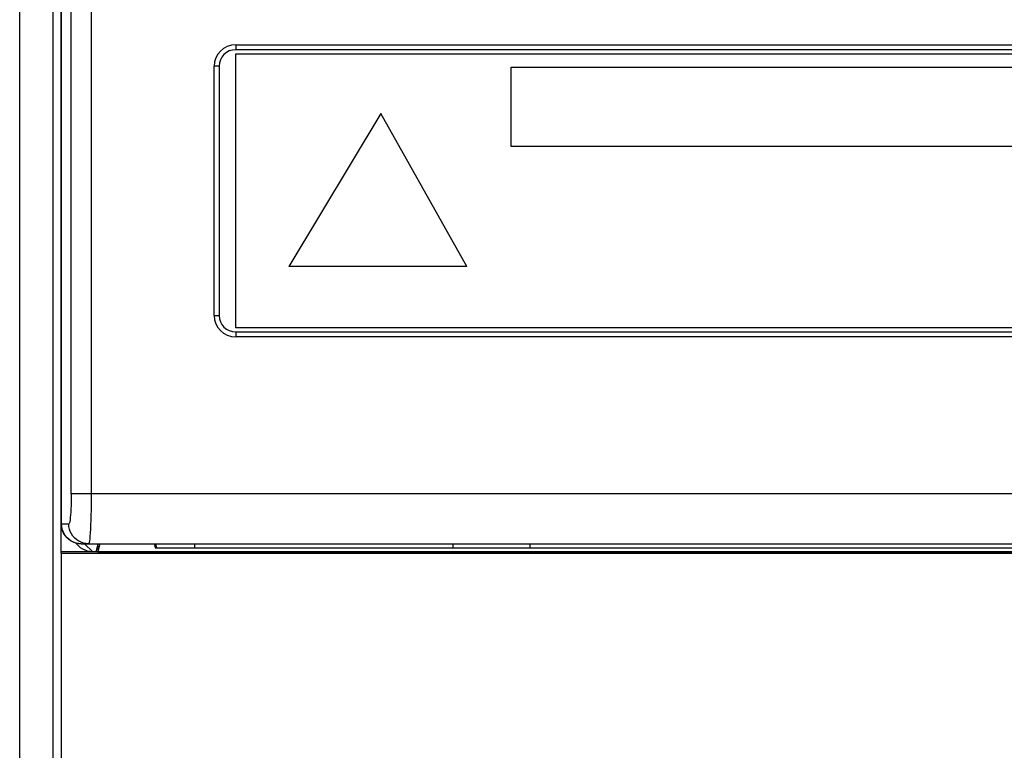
# Model space of a CAD drawing. Header units: millimetres. Extents: x 1158 to 2229, y -395 to 862.
# Tile 21 of 52: x 1713 to 1772, y 262 to 306. Entities that reach past the tile are written whole.
import ezdxf

# ---------------------------------------------------------------- set-up
doc = ezdxf.new("R2010")
doc.units = ezdxf.units.MM
doc.header["$LTSCALE"] = 30.734
doc.layers.get('0').update_dxf_attribs({"linetype": 'CONTINUOUS'})

msp = doc.modelspace()

# ---------------------------------------------------------------- linework, layer by layer
for p, q in [((1712.987, 43.421), (1712.987, 448.421)), ((1714.987, 448.421), (1714.987, 43.921)), ((1715.487, 275.316), (1715.487, 322.807)), ((1715.493, 322.779), (1715.493, 275.316)), ((1717.288, 318.928), (1717.289, 277.116)), ((1716.093, 277.116), (1716.093, 318.595)), ((1725.987, 304.166), (1725.987, 303.866)), ((1725.987, 304.166), (1794.987, 304.166)), ((1794.987, 303.866), (1725.987, 303.866)), ((1725.987, 287.116), (1725.987, 303.616)), ((1725.987, 303.616), (1795.487, 303.616)), ((1724.687, 287.866), (1724.687, 302.866)), ((1724.987, 302.866), (1724.687, 302.866)), ((1724.987, 302.866), (1724.987, 287.866)), ((1742.559, 298.032), (1742.559, 302.814)), ((1742.559, 302.814), (1794.603, 302.814)), ((1734.713, 300.015), (1729.185, 290.81)), ((1739.898, 290.81), (1734.713, 300.015)), ((1794.603, 298.032), (1742.559, 298.032)), ((1739.898, 290.81), (1729.185, 290.81)), ((1724.687, 287.866), (1724.987, 287.866)), ((1795.487, 287.116), (1725.987, 287.116)), ((1725.987, 286.866), (1725.987, 286.566)), ((1725.987, 286.866), (1794.987, 286.866)), ((1794.987, 286.566), (1725.987, 286.566)), ((1804.881, 277.116), (1716.356, 277.115)), ((1715.487, 273.536), (1715.487, 275.316)), ((1715.487, 275.316), (1715.936, 275.316)), ((1716.347, 274.167), (1716.535, 273.979)), ((1716.688, 274.116), (1804.287, 274.116)), ((1717.385, 273.627), (1716.895, 274.116)), ((1717.699, 274.116), (1717.577, 273.627)), ((1717.81, 274.115), (1717.687, 273.626)), ((1717.687, 274.07), (1717.687, 273.626)), ((1721.087, 274.115), (1721.149, 273.87)), ((1721.149, 274.116), (1721.149, 273.87)), ((1721.149, 273.87), (1799.826, 273.87)), ((1721.248, 273.871), (1721.187, 274.116)), ((1721.248, 273.871), (1723.517, 273.871)), ((1723.517, 273.871), (1723.517, 274.116)), ((1739.057, 274.116), (1739.057, 273.871)), ((1739.057, 273.871), (1743.697, 273.871)), ((1743.697, 273.871), (1743.697, 274.116)), ((1805.789, 273.623), (1715.487, 273.623)), ((1715.487, 273.536), (1715.487, 43.421)), ((1715.487, 273.536), (1830.288, 273.536)), ((1717.577, 273.627), (1717.385, 273.627)), ((1717.687, 273.626), (1803.287, 273.626))]:
    msp.add_line(p, q)
for points in [[(1716.093, 277.116), (1716.092, 276.877), (1716.088, 276.647), (1716.081, 276.425), (1716.072, 276.215), (1716.061, 276.02), (1716.047, 275.844), (1716.032, 275.69), (1716.015, 275.559), (1715.997, 275.455), (1715.977, 275.379), (1715.957, 275.332), (1715.936, 275.316)], [(1716.356, 277.115), (1716.122, 277.115), (1716.093, 277.116)], [(1717.289, 277.116), (1717.288, 276.781), (1717.285, 276.451), (1717.28, 276.129), (1717.273, 275.818), (1717.265, 275.524), (1717.255, 275.249), (1717.243, 274.998), (1717.23, 274.773), (1717.215, 274.578), (1717.2, 274.414), (1717.183, 274.285), (1717.166, 274.191), (1717.149, 274.135), (1717.131, 274.116)], [(1716.688, 274.116), (1716.534, 274.125), (1716.381, 274.155), (1716.233, 274.205), (1716.093, 274.273), (1715.962, 274.36), (1715.843, 274.463), (1715.738, 274.581), (1715.65, 274.712), (1715.58, 274.854), (1715.529, 275.003), (1715.498, 275.158), (1715.487, 275.316)], [(1715.493, 275.316), (1715.503, 275.159), (1715.533, 275.007), (1715.581, 274.863), (1715.647, 274.726), (1715.73, 274.598), (1715.83, 274.48), (1715.946, 274.375), (1716.076, 274.285), (1716.217, 274.213), (1716.368, 274.159), (1716.526, 274.127), (1716.689, 274.116)], [(1717.131, 274.116), (1716.974, 274.126), (1716.823, 274.156), (1716.679, 274.205), (1716.544, 274.27), (1716.416, 274.354), (1716.299, 274.454), (1716.194, 274.571), (1716.104, 274.701), (1716.033, 274.843), (1715.98, 274.994), (1715.947, 275.153), (1715.936, 275.316)], [(1717.385, 273.627), (1717.227, 273.637), (1717.074, 273.668), (1716.925, 273.718), (1716.784, 273.788), (1716.653, 273.875), (1716.535, 273.979)]]:
    msp.add_lwpolyline(points)
for centre, radius, start, end in [((1725.987, 302.866), 1.3, 90, 180), ((1725.987, 302.866), 1, 90, 180), ((1725.987, 287.866), 1.3, 180, 270), ((1725.987, 287.866), 1, 180, 270)]:
    msp.add_arc(centre, radius, start, end)

doc.saveas('drawing.dxf')
